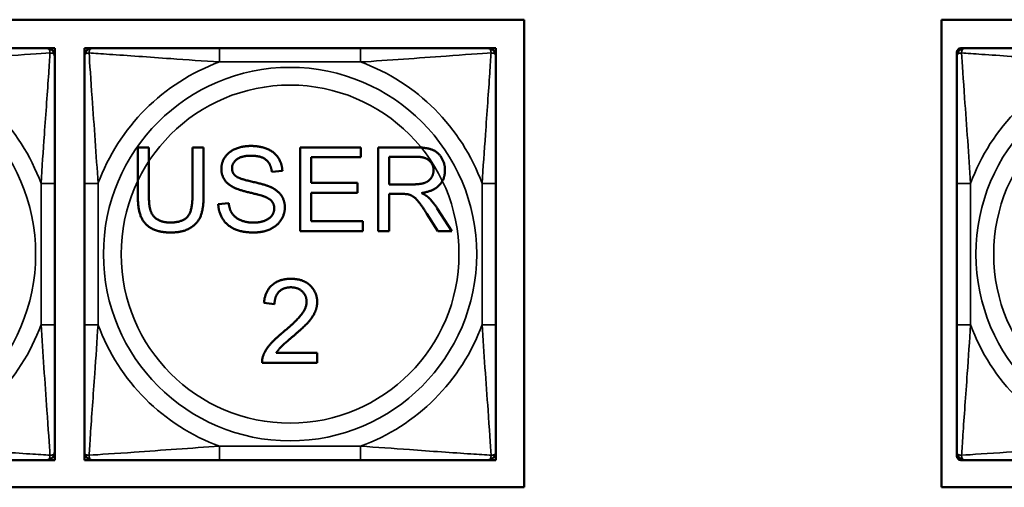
# Model space of a CAD drawing. Header units: inches. Extents: x -32 to 29.2, y -14.4 to 22.6.
# Tile 86 of 256: x -11.4 to -10, y -5.9 to -5.2. Entities that reach past the tile are written whole.
import ezdxf

# ---------------------------------------------------------------- set-up
doc = ezdxf.new("R2010")
doc.units = ezdxf.units.IN
doc.header["$MEASUREMENT"] = 0
doc.layers.add('Visible (ANSI)', color=7, linetype='Continuous', lineweight=50)
doc.layers.add('Visible Narrow (ANSI)', color=7, linetype='Continuous', lineweight=35)

msp = doc.modelspace()

# ---------------------------------------------------------------- linework, layer by layer
at = {"layer": 'Visible (ANSI)'}
for p, q in [((-13.2779, -5.2025), (-10.7097, -5.2025)), ((-10.7097, -5.2025), (-10.7097, -5.873)), ((-10.1107, -5.873), (-10.1107, -5.2025)), ((-10.1107, -5.2025), (-5.0254, -5.2025)), ((-11.3949, -5.2434), (-11.3831, -5.2434)), ((-11.3831, -5.2434), (-11.3831, -5.2552)), ((-11.3407, -5.2434), (-11.3289, -5.2434)), ((-11.3407, -5.2552), (-11.3407, -5.2434)), ((-10.9443, -5.2434), (-11.1466, -5.2434)), ((-10.762, -5.2434), (-10.7502, -5.2434)), ((-10.7502, -5.2434), (-10.7502, -5.2552)), ((-10.0887, -5.2552), (-10.0887, -5.2493)), ((-10.0828, -5.2434), (-10.0769, -5.2434)), ((-11.264, -5.455), (-11.264, -5.3856)), ((-11.264, -5.3856), (-11.2481, -5.3856)), ((-11.2481, -5.3856), (-11.2481, -5.4549)), ((-11.1855, -5.4549), (-11.1855, -5.3856)), ((-11.1855, -5.3856), (-11.1696, -5.3856)), ((-11.1696, -5.3856), (-11.1696, -5.455)), ((-11.0309, -5.3856), (-10.944, -5.3856)), ((-11.0309, -5.5056), (-11.0309, -5.3856)), ((-10.944, -5.3856), (-10.944, -5.3998)), ((-10.9191, -5.3856), (-10.8659, -5.3856)), ((-10.9191, -5.5056), (-10.9191, -5.3856)), ((-10.944, -5.3998), (-11.015, -5.3998)), ((-11.015, -5.3998), (-11.015, -5.4365)), ((-10.9032, -5.4386), (-10.9032, -5.3989)), ((-10.9032, -5.3989), (-10.8653, -5.3989)), ((-11.0565, -5.4194), (-11.0717, -5.4206)), ((-11.3831, -5.6398), (-11.3831, -5.4375)), ((-11.3407, -5.4375), (-11.3407, -5.6398)), ((-11.015, -5.4365), (-10.9485, -5.4365)), ((-10.9485, -5.4365), (-10.9485, -5.4507)), ((-10.8691, -5.4386), (-10.9032, -5.4386)), ((-10.7502, -5.6398), (-10.7502, -5.4375)), ((-10.0887, -5.4375), (-10.0887, -5.6398)), ((-10.9485, -5.4507), (-11.015, -5.4507)), ((-11.015, -5.4507), (-11.015, -5.4915)), ((-10.8848, -5.4523), (-10.9032, -5.4523)), ((-10.9032, -5.4523), (-10.9032, -5.5056)), ((-11.1485, -5.467), (-11.1335, -5.4657)), ((-10.8334, -5.5056), (-10.8493, -5.4807)), ((-10.8343, -5.473), (-10.8135, -5.5056)), ((-11.015, -5.4915), (-10.9413, -5.4915)), ((-10.9413, -5.4915), (-10.9413, -5.5056)), ((-10.9413, -5.5056), (-11.0309, -5.5056)), ((-10.9032, -5.5056), (-10.9191, -5.5056)), ((-10.8135, -5.5056), (-10.8334, -5.5056)), ((-11.0678, -5.6102), (-11.083, -5.6087)), ((-11.0653, -5.6803), (-11.0064, -5.6803)), ((-11.0064, -5.6803), (-11.0064, -5.6945)), ((-11.0064, -5.6945), (-11.0857, -5.6945)), ((-11.3831, -5.8339), (-11.3949, -5.8339)), ((-11.3831, -5.8221), (-11.3831, -5.8339)), ((-11.3407, -5.8339), (-11.3407, -5.8221)), ((-11.3289, -5.8339), (-11.3407, -5.8339)), ((-11.1466, -5.8339), (-10.9443, -5.8339)), ((-10.7502, -5.8339), (-10.762, -5.8339)), ((-10.7502, -5.8221), (-10.7502, -5.8339)), ((-10.0887, -5.828), (-10.0887, -5.8221)), ((-10.0769, -5.8339), (-10.0828, -5.8339)), ((-10.7097, -5.873), (-13.2779, -5.873)), ((-5.0254, -5.873), (-10.1107, -5.873))]:
    msp.add_line(p, q, dxfattribs=at)
for centre, radius, start, end in [((-11.3949, -5.2552), 0.0118, 0, 90), ((-11.3289, -5.2552), 0.0118, 90, 180), ((-10.762, -5.2552), 0.0118, 0, 90), ((-10.0828, -5.2493), 0.00591, 90, 180), ((-10.0769, -5.2552), 0.0118, 90, 180), ((-11.3949, -5.8221), 0.0118, 270, 0), ((-11.3289, -5.8221), 0.0118, 180, 270), ((-10.762, -5.8221), 0.0118, 270, 0), ((-10.0769, -5.8221), 0.0118, 180, 270), ((-10.0828, -5.828), 0.00591, 180, 270)]:
    msp.add_arc(centre, radius, start, end, dxfattribs=at)
for points, knots in [([(-11.3949, -5.2434), (-11.4007, -5.2434), (-11.4132, -5.2434), (-11.4284, -5.2434), (-11.4518, -5.2434), (-11.4809, -5.2434), (-11.51, -5.2434), (-11.5322, -5.2434), (-11.5549, -5.2434), (-11.5773, -5.2434)], [-0.7968224, -0.7968224, -0.7968224, -0.7968224, -0.6514613, -0.6514613, -0.6514613, -0.427691, -0.427691, -0.427691, -0.2569517, -0.2569517, -0.2569517, -0.2569517]), ([(-11.3831, -5.4375), (-11.3831, -5.4138), (-11.3831, -5.3898), (-11.3831, -5.3665), (-11.3831, -5.3358), (-11.3831, -5.3049), (-11.3831, -5.2817), (-11.3831, -5.2697), (-11.3831, -5.26), (-11.3831, -5.2552)], [0.2569537, 0.2569537, 0.2569537, 0.2569537, 0.4371919, 0.4371919, 0.4371919, 0.6739428, 0.6739428, 0.6739428, 0.7963818, 0.7963818, 0.7963818, 0.7963818]), ([(-11.3407, -5.2552), (-11.3407, -5.2609), (-11.3407, -5.2734), (-11.3407, -5.2886), (-11.3407, -5.312), (-11.3407, -5.3412), (-11.3407, -5.3702), (-11.3407, -5.3924), (-11.3407, -5.4151), (-11.3407, -5.4375)], [-0.7968224, -0.7968224, -0.7968224, -0.7968224, -0.6514613, -0.6514613, -0.6514613, -0.427691, -0.427691, -0.427691, -0.2569517, -0.2569517, -0.2569517, -0.2569517]), ([(-11.1466, -5.2434), (-11.1703, -5.2434), (-11.1943, -5.2434), (-11.2176, -5.2434), (-11.2483, -5.2434), (-11.2792, -5.2434), (-11.3024, -5.2434), (-11.3145, -5.2434), (-11.3241, -5.2434), (-11.3289, -5.2434)], [0.2569537, 0.2569537, 0.2569537, 0.2569537, 0.4371919, 0.4371919, 0.4371919, 0.6739428, 0.6739428, 0.6739428, 0.7963818, 0.7963818, 0.7963818, 0.7963818]), ([(-10.762, -5.2434), (-10.7677, -5.2434), (-10.7802, -5.2434), (-10.7954, -5.2434), (-10.8189, -5.2434), (-10.848, -5.2434), (-10.8771, -5.2434), (-10.8993, -5.2434), (-10.9219, -5.2434), (-10.9443, -5.2434)], [-0.7968224, -0.7968224, -0.7968224, -0.7968224, -0.6514613, -0.6514613, -0.6514613, -0.427691, -0.427691, -0.427691, -0.2569517, -0.2569517, -0.2569517, -0.2569517]), ([(-10.7502, -5.4375), (-10.7502, -5.4138), (-10.7502, -5.3898), (-10.7502, -5.3665), (-10.7502, -5.3358), (-10.7502, -5.3049), (-10.7502, -5.2817), (-10.7502, -5.2697), (-10.7502, -5.26), (-10.7502, -5.2552)], [0.2569537, 0.2569537, 0.2569537, 0.2569537, 0.4371919, 0.4371919, 0.4371919, 0.6739428, 0.6739428, 0.6739428, 0.7963818, 0.7963818, 0.7963818, 0.7963818]), ([(-10.0887, -5.2552), (-10.0887, -5.2609), (-10.0887, -5.2734), (-10.0887, -5.2886), (-10.0887, -5.312), (-10.0887, -5.3412), (-10.0887, -5.3702), (-10.0887, -5.3924), (-10.0887, -5.4151), (-10.0887, -5.4375)], [-0.7968224, -0.7968224, -0.7968224, -0.7968224, -0.6514613, -0.6514613, -0.6514613, -0.427691, -0.427691, -0.427691, -0.2569517, -0.2569517, -0.2569517, -0.2569517]), ([(-9.8946, -5.2434), (-9.9182, -5.2434), (-9.9422, -5.2434), (-9.9656, -5.2434), (-9.9963, -5.2434), (-10.0271, -5.2434), (-10.0504, -5.2434), (-10.0624, -5.2434), (-10.072, -5.2434), (-10.0769, -5.2434)], [0.2569537, 0.2569537, 0.2569537, 0.2569537, 0.4371919, 0.4371919, 0.4371919, 0.6739428, 0.6739428, 0.6739428, 0.7963818, 0.7963818, 0.7963818, 0.7963818]), ([(-11.3831, -5.8221), (-11.3831, -5.8164), (-11.3831, -5.8039), (-11.3831, -5.7887), (-11.3831, -5.7652), (-11.3831, -5.7361), (-11.3831, -5.707), (-11.3831, -5.6849), (-11.3831, -5.6622), (-11.3831, -5.6398)], [-0.7968224, -0.7968224, -0.7968224, -0.7968224, -0.6514613, -0.6514613, -0.6514613, -0.427691, -0.427691, -0.427691, -0.2569517, -0.2569517, -0.2569517, -0.2569517]), ([(-11.3407, -5.6398), (-11.3407, -5.6635), (-11.3407, -5.6874), (-11.3407, -5.7108), (-11.3407, -5.7415), (-11.3407, -5.7724), (-11.3407, -5.7956), (-11.3407, -5.8076), (-11.3407, -5.8173), (-11.3407, -5.8221)], [0.2569537, 0.2569537, 0.2569537, 0.2569537, 0.4371919, 0.4371919, 0.4371919, 0.6739428, 0.6739428, 0.6739428, 0.7963818, 0.7963818, 0.7963818, 0.7963818]), ([(-10.7502, -5.8221), (-10.7502, -5.8164), (-10.7502, -5.8039), (-10.7502, -5.7887), (-10.7502, -5.7652), (-10.7502, -5.7361), (-10.7502, -5.707), (-10.7502, -5.6849), (-10.7502, -5.6622), (-10.7502, -5.6398)], [-0.7968224, -0.7968224, -0.7968224, -0.7968224, -0.6514613, -0.6514613, -0.6514613, -0.427691, -0.427691, -0.427691, -0.2569517, -0.2569517, -0.2569517, -0.2569517]), ([(-10.0887, -5.6398), (-10.0887, -5.6635), (-10.0887, -5.6874), (-10.0887, -5.7108), (-10.0887, -5.7415), (-10.0887, -5.7724), (-10.0887, -5.7956), (-10.0887, -5.8076), (-10.0887, -5.8173), (-10.0887, -5.8221)], [0.2569537, 0.2569537, 0.2569537, 0.2569537, 0.4371919, 0.4371919, 0.4371919, 0.6739428, 0.6739428, 0.6739428, 0.7963818, 0.7963818, 0.7963818, 0.7963818]), ([(-11.5773, -5.8339), (-11.5536, -5.8339), (-11.5296, -5.8339), (-11.5062, -5.8339), (-11.4756, -5.8339), (-11.4447, -5.8339), (-11.4214, -5.8339), (-11.4094, -5.8339), (-11.3998, -5.8339), (-11.3949, -5.8339)], [0.2569537, 0.2569537, 0.2569537, 0.2569537, 0.4371919, 0.4371919, 0.4371919, 0.6739428, 0.6739428, 0.6739428, 0.7963818, 0.7963818, 0.7963818, 0.7963818]), ([(-11.3289, -5.8339), (-11.3232, -5.8339), (-11.3107, -5.8339), (-11.2955, -5.8339), (-11.2721, -5.8339), (-11.2429, -5.8339), (-11.2139, -5.8339), (-11.1917, -5.8339), (-11.169, -5.8339), (-11.1466, -5.8339)], [-0.7968224, -0.7968224, -0.7968224, -0.7968224, -0.6514613, -0.6514613, -0.6514613, -0.427691, -0.427691, -0.427691, -0.2569517, -0.2569517, -0.2569517, -0.2569517]), ([(-10.9443, -5.8339), (-10.9207, -5.8339), (-10.8967, -5.8339), (-10.8733, -5.8339), (-10.8426, -5.8339), (-10.8118, -5.8339), (-10.7885, -5.8339), (-10.7765, -5.8339), (-10.7669, -5.8339), (-10.762, -5.8339)], [0.2569537, 0.2569537, 0.2569537, 0.2569537, 0.4371919, 0.4371919, 0.4371919, 0.6739428, 0.6739428, 0.6739428, 0.7963818, 0.7963818, 0.7963818, 0.7963818]), ([(-10.0769, -5.8339), (-10.0711, -5.8339), (-10.0587, -5.8339), (-10.0434, -5.8339), (-10.02, -5.8339), (-9.9909, -5.8339), (-9.9618, -5.8339), (-9.9396, -5.8339), (-9.917, -5.8339), (-9.8946, -5.8339)], [-0.7968224, -0.7968224, -0.7968224, -0.7968224, -0.6514613, -0.6514613, -0.6514613, -0.427691, -0.427691, -0.427691, -0.2569517, -0.2569517, -0.2569517, -0.2569517])]:
    msp.add_open_spline(points, degree=3, knots=knots, dxfattribs=at)
for points in [[(-11.1441, -5.4166), (-11.1441, -5.4075), (-11.1337, -5.3918), (-11.1139, -5.3835), (-11.1017, -5.3835)], [(-11.1017, -5.3835), (-11.0884, -5.3835), (-11.068, -5.3921), (-11.0569, -5.4089), (-11.0565, -5.4194)], [(-10.8659, -5.3856), (-10.8499, -5.3856), (-10.8332, -5.3921), (-10.8232, -5.4085), (-10.8232, -5.4184)], [(-11.1011, -5.3975), (-11.1155, -5.3975), (-11.1288, -5.4081), (-11.1288, -5.4155)], [(-11.0717, -5.4206), (-11.0729, -5.4091), (-11.0872, -5.3975), (-11.1011, -5.3975)], [(-10.8653, -5.3989), (-10.8519, -5.3989), (-10.8396, -5.4099), (-10.8396, -5.4184)], [(-11.127, -5.4427), (-11.1356, -5.4382), (-11.1441, -5.4249), (-11.1441, -5.4166)], [(-11.1288, -5.4155), (-11.1288, -5.422), (-11.1241, -5.4262)], [(-10.8396, -5.4184), (-10.8396, -5.4241), (-10.846, -5.4341), (-10.8582, -5.4386), (-10.8691, -5.4386)], [(-10.8232, -5.4184), (-10.8232, -5.4312), (-10.8398, -5.4486), (-10.857, -5.451)], [(-11.1241, -5.4262), (-11.1195, -5.4304), (-11.0806, -5.4391), (-11.0734, -5.4424)], [(-11.0823, -5.4561), (-11.0872, -5.4542), (-11.1204, -5.4463), (-11.127, -5.4427)], [(-11.0734, -5.4424), (-11.0629, -5.4473), (-11.053, -5.4621), (-11.053, -5.4717)], [(-10.876, -5.4529), (-10.8787, -5.4523), (-10.8848, -5.4523)], [(-10.8493, -5.4807), (-10.8562, -5.4699), (-10.8652, -5.4584), (-10.8723, -5.4538), (-10.876, -5.4529)], [(-10.857, -5.451), (-10.8507, -5.454), (-10.8474, -5.457)], [(-11.2165, -5.5076), (-11.2333, -5.5076), (-11.2548, -5.496), (-11.264, -5.474), (-11.264, -5.455)], [(-11.2481, -5.4549), (-11.2481, -5.4704), (-11.2423, -5.4852), (-11.2281, -5.4933), (-11.2179, -5.4933)], [(-11.2179, -5.4933), (-11.2004, -5.4933), (-11.1855, -5.4774), (-11.1855, -5.4549)], [(-11.1696, -5.455), (-11.1696, -5.4731), (-11.1777, -5.4943), (-11.1991, -5.5076), (-11.2165, -5.5076)], [(-11.0973, -5.5076), (-11.1137, -5.5076), (-11.1356, -5.4981), (-11.1482, -5.4791), (-11.1485, -5.467)], [(-11.1335, -5.4657), (-11.1324, -5.4748), (-11.1247, -5.4863), (-11.1083, -5.4935), (-11.0981, -5.4935)], [(-11.0682, -5.4731), (-11.0682, -5.4674), (-11.0747, -5.459), (-11.0823, -5.4561)], [(-10.8474, -5.457), (-10.8405, -5.4634), (-10.8343, -5.473)], [(-11.0981, -5.4935), (-11.089, -5.4935), (-11.075, -5.4881), (-11.0682, -5.4786), (-11.0682, -5.4731)], [(-11.053, -5.4717), (-11.053, -5.4813), (-11.0639, -5.4982), (-11.0845, -5.5076), (-11.0973, -5.5076)], [(-11.083, -5.6087), (-11.0814, -5.5918), (-11.0611, -5.574), (-11.044, -5.574)], [(-11.044, -5.574), (-11.0268, -5.574), (-11.0066, -5.5931), (-11.0066, -5.6073)], [(-11.0444, -5.5862), (-11.055, -5.5862), (-11.0677, -5.599), (-11.0678, -5.6102)], [(-11.0218, -5.6069), (-11.0218, -5.5982), (-11.0343, -5.5862), (-11.0444, -5.5862)], [(-11.055, -5.6501), (-11.0355, -5.634), (-11.0218, -5.6154), (-11.0218, -5.6069)], [(-11.0066, -5.6073), (-11.0066, -5.6145), (-11.0125, -5.6284), (-11.0262, -5.6438), (-11.042, -5.6572)], [(-11.084, -5.6842), (-11.081, -5.6761), (-11.0676, -5.6604), (-11.055, -5.6501)], [(-11.042, -5.6572), (-11.0553, -5.6683), (-11.0628, -5.6763), (-11.0653, -5.6803)], [(-11.0857, -5.6945), (-11.0859, -5.6892), (-11.084, -5.6842)]]:
    msp.add_open_spline(points, degree=2, dxfattribs=at)
at = {"layer": 'Visible Narrow (ANSI)'}
for p, q in [((-11.1466, -5.2434), (-11.1466, -5.2631)), ((-10.9443, -5.2434), (-10.9443, -5.2631)), ((-11.1466, -5.2631), (-10.9443, -5.2631)), ((-11.4028, -5.4375), (-11.4028, -5.6398)), ((-11.3831, -5.4375), (-11.4028, -5.4375)), ((-11.3407, -5.4375), (-11.3211, -5.4375)), ((-11.3211, -5.6398), (-11.3211, -5.4375)), ((-10.7699, -5.4375), (-10.7699, -5.6398)), ((-10.7502, -5.4375), (-10.7699, -5.4375)), ((-10.0887, -5.4375), (-10.069, -5.4375)), ((-10.069, -5.6398), (-10.069, -5.4375)), ((-11.3831, -5.6398), (-11.4028, -5.6398)), ((-11.3407, -5.6398), (-11.3211, -5.6398)), ((-10.7502, -5.6398), (-10.7699, -5.6398)), ((-10.0887, -5.6398), (-10.069, -5.6398)), ((-10.9443, -5.8142), (-11.1466, -5.8142)), ((-11.1466, -5.8339), (-11.1466, -5.8142)), ((-10.9443, -5.8339), (-10.9443, -5.8142))]:
    msp.add_line(p, q, dxfattribs=at)
for centre, radius in [((-11.6784, -5.5386), 0.2678), ((-11.0455, -5.5386), 0.2678), ((-9.7934, -5.5386), 0.2678), ((-11.0455, -5.5386), 0.2424), ((-9.7934, -5.5386), 0.2424)]:
    msp.add_circle(centre, radius, dxfattribs=at)
for centre, start, end in [((-11.6784, -5.5386), 20.1547, 69.8453), ((-11.0455, -5.5386), 110.1547, 159.8453), ((-11.0455, -5.5386), 20.1547, 69.8453), ((-9.7934, -5.5386), 110.1547, 159.8453), ((-11.6784, -5.5386), 290.1547, 339.8453), ((-11.0455, -5.5386), 200.1547, 249.8453), ((-11.0455, -5.5386), 290.1547, 339.8453), ((-9.7934, -5.5386), 200.1547, 249.8453)]:
    msp.add_arc(centre, 0.2936, start, end, dxfattribs=at)
for points, knots in [([(-11.5773, -5.2631), (-11.5368, -5.2607), (-11.4944, -5.2574), (-11.4288, -5.2527), (-11.4043, -5.2511), (-11.39, -5.2502)], [0.2569517, 0.2569517, 0.2569517, 0.2569517, 0.5559983, 0.5559983, 0.7482818, 0.7482818, 0.7482818, 0.7482818]), ([(-11.39, -5.2502), (-11.3905, -5.2579), (-11.3911, -5.2679), (-11.3936, -5.3049), (-11.3959, -5.3366), (-11.3998, -5.3909), (-11.4014, -5.4141), (-11.4028, -5.4375)], [-0.7478145, -0.7478145, -0.7478145, -0.7478145, -0.6493253, -0.6493253, -0.427691, -0.427691, -0.2569537, -0.2569537, -0.2569537, -0.2569537]), ([(-11.3949, -5.2434), (-11.3944, -5.2434), (-11.3939, -5.2434), (-11.393, -5.2437), (-11.3926, -5.2439), (-11.3921, -5.2443), (-11.3918, -5.2444), (-11.3915, -5.2447), (-11.3914, -5.2449), (-11.3911, -5.2453), (-11.3909, -5.2456), (-11.3905, -5.2465), (-11.3902, -5.2472), (-11.39, -5.2486), (-11.39, -5.2494), (-11.39, -5.2502)], [-0.0532704, -0.0532704, -0.0532704, -0.0532704, -0.04377373, -0.04377373, -0.03521335, -0.03521335, -0.02986312, -0.02986312, -0.02651922, -0.02651922, -0.01983142, -0.01983142, -0.00913095, -0.00913095, 0.00023197, 0.00023197, 0.00023197, 0.00023197]), ([(-11.39, -5.2502), (-11.3891, -5.2502), (-11.3884, -5.2503), (-11.3869, -5.2505), (-11.3863, -5.2507), (-11.3854, -5.2511), (-11.385, -5.2513), (-11.3846, -5.2517), (-11.3845, -5.2518), (-11.3842, -5.2521), (-11.384, -5.2523), (-11.3836, -5.2529), (-11.3835, -5.2533), (-11.3832, -5.2541), (-11.3831, -5.2546), (-11.3831, -5.2552)], [-0.00023197, -0.00023197, -0.00023197, -0.00023197, 0.00913095, 0.00913095, 0.01983142, 0.01983142, 0.02651922, 0.02651922, 0.02986312, 0.02986312, 0.03521335, 0.03521335, 0.04377373, 0.04377373, 0.0532704, 0.0532704, 0.0532704, 0.0532704]), ([(-11.3407, -5.2552), (-11.3407, -5.2546), (-11.3407, -5.2541), (-11.3404, -5.2533), (-11.3402, -5.2529), (-11.3399, -5.2523), (-11.3397, -5.2521), (-11.3394, -5.2518), (-11.3392, -5.2517), (-11.3388, -5.2513), (-11.3385, -5.2511), (-11.3376, -5.2507), (-11.3369, -5.2505), (-11.3355, -5.2503), (-11.3347, -5.2502), (-11.3339, -5.2502)], [-0.0532704, -0.0532704, -0.0532704, -0.0532704, -0.04377373, -0.04377373, -0.03521335, -0.03521335, -0.02986312, -0.02986312, -0.02651922, -0.02651922, -0.01983142, -0.01983142, -0.00913095, -0.00913095, 0.00023197, 0.00023197, 0.00023197, 0.00023197]), ([(-11.3339, -5.2502), (-11.3339, -5.2494), (-11.3339, -5.2486), (-11.3336, -5.2472), (-11.3334, -5.2465), (-11.333, -5.2456), (-11.3328, -5.2453), (-11.3325, -5.2449), (-11.3323, -5.2447), (-11.332, -5.2444), (-11.3318, -5.2443), (-11.3312, -5.2439), (-11.3309, -5.2437), (-11.33, -5.2434), (-11.3295, -5.2434), (-11.3289, -5.2434)], [-0.00023197, -0.00023197, -0.00023197, -0.00023197, 0.00913095, 0.00913095, 0.01983142, 0.01983142, 0.02651922, 0.02651922, 0.02986312, 0.02986312, 0.03521335, 0.03521335, 0.04377373, 0.04377373, 0.0532704, 0.0532704, 0.0532704, 0.0532704]), ([(-11.3339, -5.2502), (-11.3262, -5.2507), (-11.3162, -5.2514), (-11.2792, -5.2538), (-11.2475, -5.2561), (-11.1932, -5.26), (-11.17, -5.2616), (-11.1466, -5.2631)], [-0.7478145, -0.7478145, -0.7478145, -0.7478145, -0.6493253, -0.6493253, -0.427691, -0.427691, -0.2569537, -0.2569537, -0.2569537, -0.2569537]), ([(-11.3211, -5.4375), (-11.3235, -5.397), (-11.3267, -5.3547), (-11.3314, -5.289), (-11.333, -5.2646), (-11.3339, -5.2502)], [0.2569517, 0.2569517, 0.2569517, 0.2569517, 0.5559983, 0.5559983, 0.7482818, 0.7482818, 0.7482818, 0.7482818]), ([(-10.9443, -5.2631), (-10.9038, -5.2607), (-10.8615, -5.2574), (-10.7958, -5.2527), (-10.7714, -5.2511), (-10.757, -5.2502)], [0.2569517, 0.2569517, 0.2569517, 0.2569517, 0.5559983, 0.5559983, 0.7482818, 0.7482818, 0.7482818, 0.7482818]), ([(-10.757, -5.2502), (-10.7575, -5.2579), (-10.7582, -5.2679), (-10.7607, -5.3049), (-10.7629, -5.3366), (-10.7668, -5.3909), (-10.7685, -5.4141), (-10.7699, -5.4375)], [-0.7478145, -0.7478145, -0.7478145, -0.7478145, -0.6493253, -0.6493253, -0.427691, -0.427691, -0.2569537, -0.2569537, -0.2569537, -0.2569537]), ([(-10.762, -5.2434), (-10.7615, -5.2434), (-10.761, -5.2434), (-10.7601, -5.2437), (-10.7597, -5.2439), (-10.7591, -5.2443), (-10.7589, -5.2444), (-10.7586, -5.2447), (-10.7585, -5.2449), (-10.7581, -5.2453), (-10.758, -5.2456), (-10.7575, -5.2465), (-10.7573, -5.2472), (-10.7571, -5.2486), (-10.757, -5.2494), (-10.757, -5.2502)], [-0.0532704, -0.0532704, -0.0532704, -0.0532704, -0.04377373, -0.04377373, -0.03521335, -0.03521335, -0.02986312, -0.02986312, -0.02651922, -0.02651922, -0.01983142, -0.01983142, -0.00913095, -0.00913095, 0.00023197, 0.00023197, 0.00023197, 0.00023197]), ([(-10.757, -5.2502), (-10.7562, -5.2502), (-10.7554, -5.2503), (-10.754, -5.2505), (-10.7533, -5.2507), (-10.7524, -5.2511), (-10.7521, -5.2513), (-10.7517, -5.2517), (-10.7516, -5.2518), (-10.7512, -5.2521), (-10.7511, -5.2523), (-10.7507, -5.2529), (-10.7505, -5.2533), (-10.7503, -5.2541), (-10.7502, -5.2546), (-10.7502, -5.2552)], [-0.00023197, -0.00023197, -0.00023197, -0.00023197, 0.00913095, 0.00913095, 0.01983142, 0.01983142, 0.02651922, 0.02651922, 0.02986312, 0.02986312, 0.03521335, 0.03521335, 0.04377373, 0.04377373, 0.0532704, 0.0532704, 0.0532704, 0.0532704]), ([(-10.0887, -5.2552), (-10.0887, -5.2546), (-10.0886, -5.2541), (-10.0884, -5.2533), (-10.0882, -5.2529), (-10.0878, -5.2523), (-10.0876, -5.2521), (-10.0873, -5.2518), (-10.0872, -5.2517), (-10.0868, -5.2513), (-10.0865, -5.2511), (-10.0855, -5.2507), (-10.0849, -5.2505), (-10.0834, -5.2503), (-10.0827, -5.2502), (-10.0818, -5.2502)], [-0.0532704, -0.0532704, -0.0532704, -0.0532704, -0.04377373, -0.04377373, -0.03521335, -0.03521335, -0.02986312, -0.02986312, -0.02651922, -0.02651922, -0.01983142, -0.01983142, -0.00913095, -0.00913095, 0.00023197, 0.00023197, 0.00023197, 0.00023197]), ([(-10.0818, -5.2502), (-10.0819, -5.2494), (-10.0818, -5.2486), (-10.0816, -5.2472), (-10.0814, -5.2465), (-10.0809, -5.2456), (-10.0807, -5.2453), (-10.0804, -5.2449), (-10.0803, -5.2447), (-10.08, -5.2444), (-10.0798, -5.2443), (-10.0792, -5.2439), (-10.0788, -5.2437), (-10.0779, -5.2434), (-10.0774, -5.2434), (-10.0769, -5.2434)], [-0.00023197, -0.00023197, -0.00023197, -0.00023197, 0.00913095, 0.00913095, 0.01983142, 0.01983142, 0.02651922, 0.02651922, 0.02986312, 0.02986312, 0.03521335, 0.03521335, 0.04377373, 0.04377373, 0.0532704, 0.0532704, 0.0532704, 0.0532704]), ([(-10.0818, -5.2502), (-10.0742, -5.2507), (-10.0642, -5.2514), (-10.0271, -5.2538), (-9.9954, -5.2561), (-9.9412, -5.26), (-9.9179, -5.2616), (-9.8946, -5.2631)], [-0.7478145, -0.7478145, -0.7478145, -0.7478145, -0.6493253, -0.6493253, -0.427691, -0.427691, -0.2569537, -0.2569537, -0.2569537, -0.2569537]), ([(-10.069, -5.4375), (-10.0714, -5.397), (-10.0747, -5.3547), (-10.0793, -5.289), (-10.0809, -5.2646), (-10.0818, -5.2502)], [0.2569517, 0.2569517, 0.2569517, 0.2569517, 0.5559983, 0.5559983, 0.7482818, 0.7482818, 0.7482818, 0.7482818]), ([(-11.4028, -5.6398), (-11.4004, -5.6803), (-11.3971, -5.7226), (-11.3925, -5.7883), (-11.3909, -5.8127), (-11.39, -5.8271)], [0.2569517, 0.2569517, 0.2569517, 0.2569517, 0.5559983, 0.5559983, 0.7482818, 0.7482818, 0.7482818, 0.7482818]), ([(-11.3339, -5.8271), (-11.3334, -5.8194), (-11.3328, -5.8094), (-11.3303, -5.7724), (-11.328, -5.7406), (-11.3241, -5.6864), (-11.3225, -5.6632), (-11.3211, -5.6398)], [-0.7478145, -0.7478145, -0.7478145, -0.7478145, -0.6493253, -0.6493253, -0.427691, -0.427691, -0.2569537, -0.2569537, -0.2569537, -0.2569537]), ([(-10.7699, -5.6398), (-10.7675, -5.6803), (-10.7642, -5.7226), (-10.7596, -5.7883), (-10.758, -5.8127), (-10.757, -5.8271)], [0.2569517, 0.2569517, 0.2569517, 0.2569517, 0.5559983, 0.5559983, 0.7482818, 0.7482818, 0.7482818, 0.7482818]), ([(-10.0818, -5.8271), (-10.0814, -5.8194), (-10.0807, -5.8094), (-10.0782, -5.7724), (-10.0759, -5.7406), (-10.0721, -5.6864), (-10.0704, -5.6632), (-10.069, -5.6398)], [-0.7478145, -0.7478145, -0.7478145, -0.7478145, -0.6493253, -0.6493253, -0.427691, -0.427691, -0.2569537, -0.2569537, -0.2569537, -0.2569537]), ([(-11.39, -5.8271), (-11.3976, -5.8266), (-11.4076, -5.8259), (-11.4447, -5.8235), (-11.4764, -5.8212), (-11.5307, -5.8173), (-11.5539, -5.8156), (-11.5773, -5.8142)], [-0.7478145, -0.7478145, -0.7478145, -0.7478145, -0.6493253, -0.6493253, -0.427691, -0.427691, -0.2569537, -0.2569537, -0.2569537, -0.2569537]), ([(-11.1466, -5.8142), (-11.1871, -5.8166), (-11.2295, -5.8199), (-11.2951, -5.8245), (-11.3195, -5.8261), (-11.3339, -5.8271)], [0.2569517, 0.2569517, 0.2569517, 0.2569517, 0.5559983, 0.5559983, 0.7482818, 0.7482818, 0.7482818, 0.7482818]), ([(-10.757, -5.8271), (-10.7647, -5.8266), (-10.7747, -5.8259), (-10.8117, -5.8235), (-10.8435, -5.8212), (-10.8977, -5.8173), (-10.921, -5.8156), (-10.9443, -5.8142)], [-0.7478145, -0.7478145, -0.7478145, -0.7478145, -0.6493253, -0.6493253, -0.427691, -0.427691, -0.2569537, -0.2569537, -0.2569537, -0.2569537]), ([(-9.8946, -5.8142), (-9.935, -5.8166), (-9.9774, -5.8199), (-10.0431, -5.8245), (-10.0675, -5.8261), (-10.0818, -5.8271)], [0.2569517, 0.2569517, 0.2569517, 0.2569517, 0.5559983, 0.5559983, 0.7482818, 0.7482818, 0.7482818, 0.7482818]), ([(-11.39, -5.8271), (-11.39, -5.8279), (-11.39, -5.8287), (-11.3902, -5.8301), (-11.3905, -5.8308), (-11.3909, -5.8317), (-11.3911, -5.832), (-11.3914, -5.8324), (-11.3915, -5.8326), (-11.3918, -5.8329), (-11.3921, -5.833), (-11.3926, -5.8334), (-11.393, -5.8336), (-11.3939, -5.8339), (-11.3944, -5.8339), (-11.3949, -5.8339)], [-0.00023197, -0.00023197, -0.00023197, -0.00023197, 0.00913095, 0.00913095, 0.01983142, 0.01983142, 0.02651922, 0.02651922, 0.02986312, 0.02986312, 0.03521335, 0.03521335, 0.04377373, 0.04377373, 0.0532704, 0.0532704, 0.0532704, 0.0532704]), ([(-11.3831, -5.8221), (-11.3831, -5.8226), (-11.3832, -5.8231), (-11.3835, -5.824), (-11.3836, -5.8244), (-11.384, -5.825), (-11.3842, -5.8252), (-11.3845, -5.8255), (-11.3846, -5.8256), (-11.385, -5.826), (-11.3854, -5.8262), (-11.3863, -5.8266), (-11.3869, -5.8268), (-11.3884, -5.827), (-11.3891, -5.8271), (-11.39, -5.8271)], [-0.0532704, -0.0532704, -0.0532704, -0.0532704, -0.04377373, -0.04377373, -0.03521335, -0.03521335, -0.02986312, -0.02986312, -0.02651922, -0.02651922, -0.01983142, -0.01983142, -0.00913095, -0.00913095, 0.00023197, 0.00023197, 0.00023197, 0.00023197]), ([(-11.3339, -5.8271), (-11.3347, -5.8271), (-11.3355, -5.827), (-11.3369, -5.8268), (-11.3376, -5.8266), (-11.3385, -5.8262), (-11.3388, -5.826), (-11.3392, -5.8256), (-11.3394, -5.8255), (-11.3397, -5.8252), (-11.3399, -5.825), (-11.3402, -5.8244), (-11.3404, -5.824), (-11.3407, -5.8231), (-11.3407, -5.8226), (-11.3407, -5.8221)], [-0.00023197, -0.00023197, -0.00023197, -0.00023197, 0.00913095, 0.00913095, 0.01983142, 0.01983142, 0.02651922, 0.02651922, 0.02986312, 0.02986312, 0.03521335, 0.03521335, 0.04377373, 0.04377373, 0.0532704, 0.0532704, 0.0532704, 0.0532704]), ([(-11.3289, -5.8339), (-11.3295, -5.8339), (-11.33, -5.8339), (-11.3309, -5.8336), (-11.3312, -5.8334), (-11.3318, -5.833), (-11.332, -5.8329), (-11.3323, -5.8326), (-11.3325, -5.8324), (-11.3328, -5.832), (-11.333, -5.8317), (-11.3334, -5.8308), (-11.3336, -5.8301), (-11.3339, -5.8287), (-11.3339, -5.8279), (-11.3339, -5.8271)], [-0.0532704, -0.0532704, -0.0532704, -0.0532704, -0.04377373, -0.04377373, -0.03521335, -0.03521335, -0.02986312, -0.02986312, -0.02651922, -0.02651922, -0.01983142, -0.01983142, -0.00913095, -0.00913095, 0.00023197, 0.00023197, 0.00023197, 0.00023197]), ([(-10.757, -5.8271), (-10.757, -5.8279), (-10.7571, -5.8287), (-10.7573, -5.8301), (-10.7575, -5.8308), (-10.758, -5.8317), (-10.7581, -5.832), (-10.7585, -5.8324), (-10.7586, -5.8326), (-10.7589, -5.8329), (-10.7591, -5.833), (-10.7597, -5.8334), (-10.7601, -5.8336), (-10.761, -5.8339), (-10.7615, -5.8339), (-10.762, -5.8339)], [-0.00023197, -0.00023197, -0.00023197, -0.00023197, 0.00913095, 0.00913095, 0.01983142, 0.01983142, 0.02651922, 0.02651922, 0.02986312, 0.02986312, 0.03521335, 0.03521335, 0.04377373, 0.04377373, 0.0532704, 0.0532704, 0.0532704, 0.0532704]), ([(-10.7502, -5.8221), (-10.7502, -5.8226), (-10.7503, -5.8231), (-10.7505, -5.824), (-10.7507, -5.8244), (-10.7511, -5.825), (-10.7512, -5.8252), (-10.7516, -5.8255), (-10.7517, -5.8256), (-10.7521, -5.826), (-10.7524, -5.8262), (-10.7533, -5.8266), (-10.754, -5.8268), (-10.7554, -5.827), (-10.7562, -5.8271), (-10.757, -5.8271)], [-0.0532704, -0.0532704, -0.0532704, -0.0532704, -0.04377373, -0.04377373, -0.03521335, -0.03521335, -0.02986312, -0.02986312, -0.02651922, -0.02651922, -0.01983142, -0.01983142, -0.00913095, -0.00913095, 0.00023197, 0.00023197, 0.00023197, 0.00023197]), ([(-10.0818, -5.8271), (-10.0827, -5.8271), (-10.0834, -5.827), (-10.0849, -5.8268), (-10.0855, -5.8266), (-10.0865, -5.8262), (-10.0868, -5.826), (-10.0872, -5.8256), (-10.0873, -5.8255), (-10.0876, -5.8252), (-10.0878, -5.825), (-10.0882, -5.8244), (-10.0884, -5.824), (-10.0886, -5.8231), (-10.0887, -5.8226), (-10.0887, -5.8221)], [-0.00023197, -0.00023197, -0.00023197, -0.00023197, 0.00913095, 0.00913095, 0.01983142, 0.01983142, 0.02651922, 0.02651922, 0.02986312, 0.02986312, 0.03521335, 0.03521335, 0.04377373, 0.04377373, 0.0532704, 0.0532704, 0.0532704, 0.0532704]), ([(-10.0769, -5.8339), (-10.0774, -5.8339), (-10.0779, -5.8339), (-10.0788, -5.8336), (-10.0792, -5.8334), (-10.0798, -5.833), (-10.08, -5.8329), (-10.0803, -5.8326), (-10.0804, -5.8324), (-10.0807, -5.832), (-10.0809, -5.8317), (-10.0814, -5.8308), (-10.0816, -5.8301), (-10.0818, -5.8287), (-10.0819, -5.8279), (-10.0818, -5.8271)], [-0.0532704, -0.0532704, -0.0532704, -0.0532704, -0.04377373, -0.04377373, -0.03521335, -0.03521335, -0.02986312, -0.02986312, -0.02651922, -0.02651922, -0.01983142, -0.01983142, -0.00913095, -0.00913095, 0.00023197, 0.00023197, 0.00023197, 0.00023197])]:
    msp.add_open_spline(points, degree=3, knots=knots, dxfattribs=at)

doc.saveas('drawing.dxf')
